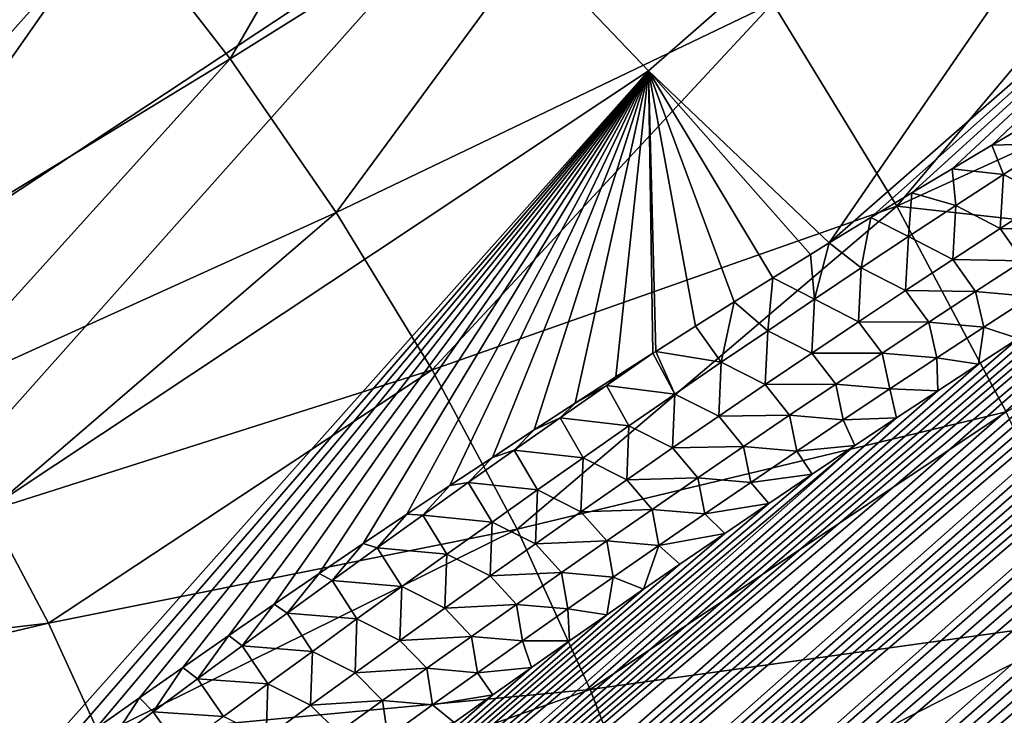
# Model space of a CAD drawing. Header units: metres. Extents: x -82 to 82, y -313 to 40.
# Tile 42 of 256: x -60.5 to -54.06, y -43.77 to -39.22. Entities that reach past the tile are written whole.
import ezdxf

# ---------------------------------------------------------------- set-up
doc = ezdxf.new("R2010")
doc.units = ezdxf.units.M
doc.layers.add('solid_505278_SW0001_CCC', color=7, linetype='CONTINUOUS')

msp = doc.modelspace()

# ---------------------------------------------------------------- linework, layer by layer
at = {"layer": 'solid_505278_SW0001_CCC'}
for points in [[(-77.439445, -39.791389, 52.867157), (-77.71241, -39.170246, 53.029034), (-55.322144, -21.739372, 34.247303)], [(-77.439445, -39.791389, 52.867157), (-55.322144, -21.739372, 34.247303), (-55.145153, -21.841051, 34.113625)], [(-77.439445, -39.791389, 52.867157), (-55.145153, -21.841051, 34.113625), (-54.989216, -21.94808, 33.99419)], [(-77.439445, -39.791389, 52.867157), (-54.989216, -21.94808, 33.99419), (-54.851585, -22.059443, 33.8871)], [(-77.439445, -39.791389, 52.867157), (-54.851585, -22.059443, 33.8871), (-54.729977, -22.175043, 33.790794)], [(-77.167847, -40.399803, 52.671398), (-77.439445, -39.791389, 52.867157), (-54.729977, -22.175043, 33.790794)], [(-77.167847, -40.399803, 52.671398), (-54.729977, -22.175043, 33.790794), (-54.622643, -22.294788, 33.704067)], [(-77.167847, -40.399803, 52.671398), (-54.622643, -22.294788, 33.704067), (-54.527855, -22.41856, 33.625679)], [(-77.167847, -40.399803, 52.671398), (-54.527855, -22.41856, 33.625679), (-54.444168, -22.547178, 33.554565)], [(-77.167847, -40.399803, 52.671398), (-54.444168, -22.547178, 33.554565), (-54.370712, -22.681232, 33.490067)], [(-76.897804, -40.995247, 52.442055), (-77.167847, -40.399803, 52.671398), (-54.370712, -22.681232, 33.490067)], [(-76.897804, -40.995247, 52.442055), (-54.370712, -22.681232, 33.490067), (-54.306667, -22.821367, 33.431522)], [(-76.897804, -40.995247, 52.442055), (-54.306667, -22.821367, 33.431522), (-54.251568, -22.968605, 33.378506)], [(-76.897804, -40.995247, 52.442055), (-54.251568, -22.968605, 33.378506), (-54.205372, -23.124193, 33.330891)], [(-76.897804, -40.995247, 52.442055), (-54.205372, -23.124193, 33.330891), (-54.168118, -23.289362, 33.288574)], [(-76.629456, -41.577518, 52.179295), (-76.897804, -40.995247, 52.442055), (-54.168118, -23.289362, 33.288574)], [(-76.629456, -41.577518, 52.179295), (-54.168118, -23.289362, 33.288574), (-54.139977, -23.466059, 33.251457)], [(-76.629456, -41.577518, 52.179295), (-54.139977, -23.466059, 33.251457), (-54.121895, -23.65613, 33.22007)], [(-76.629456, -41.577518, 52.179295), (-54.121895, -23.65613, 33.22007), (-54.114826, -23.86142, 33.194885)], [(-76.629456, -41.577518, 52.179295), (-54.114826, -23.86142, 33.194885), (-54.119987, -24.084341, 33.176491)], [(-76.362885, -42.146324, 51.883156), (-76.629456, -41.577518, 52.179295), (-54.119987, -24.084341, 33.176491)], [(-76.362885, -42.146324, 51.883156), (-54.119987, -24.084341, 33.176491), (-54.13945, -24.327379, 33.166164)], [(-76.362885, -42.146324, 51.883156), (-54.13945, -24.327379, 33.166164), (-54.175045, -24.591925, 33.165051)], [(-76.362885, -42.146324, 51.883156), (-54.175045, -24.591925, 33.165051), (-54.228626, -24.879269, 33.17429)], [(-76.098213, -42.701244, 51.553612), (-76.362885, -42.146324, 51.883156), (-54.228626, -24.879269, 33.17429)], [(-76.098213, -42.701244, 51.553612), (-54.228626, -24.879269, 33.17429), (-54.30257, -25.190666, 33.19553)], [(-76.098213, -42.701244, 51.553612), (-54.30257, -25.190666, 33.19553), (-54.39896, -25.527014, 33.230198)], [(-76.098213, -42.701244, 51.553612), (-54.39896, -25.527014, 33.230198), (-54.45599, -25.704704, 33.252811)], [(-76.098213, -42.701244, 51.553612), (-54.45599, -25.704704, 33.252811), (-54.519596, -25.889095, 33.279484)], [(-75.835564, -43.241802, 51.190575), (-76.098213, -42.701244, 51.553612), (-54.519596, -25.889095, 33.279484)], [(-75.835564, -43.241802, 51.190575), (-54.519596, -25.889095, 33.279484), (-54.589687, -26.08009, 33.310093)], [(-75.835564, -43.241802, 51.190575), (-54.589687, -26.08009, 33.310093), (-54.666512, -26.277834, 33.344799)], [(-75.835564, -43.241802, 51.190575), (-54.666512, -26.277834, 33.344799), (-54.750797, -26.482777, 33.384193)], [(-75.835564, -43.241802, 51.190575), (-54.750797, -26.482777, 33.384193), (-54.842316, -26.694723, 33.428032)], [(-75.835564, -43.241802, 51.190575), (-54.842316, -26.694723, 33.428032), (-54.941505, -26.913961, 33.476646)], [(-75.835564, -43.241802, 51.190575), (-54.941505, -26.913961, 33.476646), (-55.04903, -27.140926, 33.530563)], [(-75.575035, -43.767467, 50.79385), (-75.835564, -43.241802, 51.190575), (-55.04903, -27.140926, 33.530563)], [(-75.575035, -43.767467, 50.79385), (-55.04903, -27.140926, 33.530563), (-55.164566, -27.375359, 33.589451)], [(-75.575035, -43.767467, 50.79385), (-55.164566, -27.375359, 33.589451), (-55.288788, -27.617701, 33.653858)], [(-75.575035, -43.767467, 50.79385), (-55.288788, -27.617701, 33.653858), (-55.422279, -27.868322, 33.724243)], [(-75.575035, -43.767467, 50.79385), (-55.422279, -27.868322, 33.724243), (-55.564709, -28.126961, 33.80027)], [(-75.575035, -43.767467, 50.79385), (-55.564709, -28.126961, 33.80027), (-55.716972, -28.39422, 33.882679)], [(-75.316635, -44.27763, 50.363094), (-75.575035, -43.767467, 50.79385), (-55.716972, -28.39422, 33.882679)], [(-75.316635, -44.27763, 50.363094), (-55.716972, -28.39422, 33.882679), (-55.879475, -28.670351, 33.971779)], [(-75.316635, -44.27763, 50.363094), (-55.879475, -28.670351, 33.971779), (-56.05201, -28.95517, 34.067341)], [(-75.316635, -44.27763, 50.363094), (-56.05201, -28.95517, 34.067341), (-56.235676, -29.249428, 34.170288)], [(-75.316635, -44.27763, 50.363094), (-56.235676, -29.249428, 34.170288), (-56.430595, -29.553185, 34.280689)], [(-75.316635, -44.27763, 50.363094), (-56.430595, -29.553185, 34.280689), (-56.636837, -29.866442, 34.398556)], [(-75.060455, -44.771553, 49.897942), (-75.316635, -44.27763, 50.363094), (-56.636837, -29.866442, 34.398556)], [(-75.060455, -44.771553, 49.897942), (-56.636837, -29.866442, 34.398556), (-56.781269, -30.080988, 34.481838)], [(-75.060455, -44.771553, 49.897942), (-56.781269, -30.080988, 34.481838), (-56.931419, -30.300213, 34.569019)], [(-75.060455, -44.771553, 49.897942), (-56.931419, -30.300213, 34.569019), (-57.086891, -30.523834, 34.659737)], [(-75.060455, -44.771553, 49.897942), (-57.086891, -30.523834, 34.659737), (-57.248081, -30.752104, 34.754333)], [(-75.060455, -44.771553, 49.897942), (-57.248081, -30.752104, 34.754333), (-57.415428, -30.985308, 34.853195)], [(-75.060455, -44.771553, 49.897942), (-57.415428, -30.985308, 34.853195), (-57.589245, -31.223644, 34.956593)], [(-75.060455, -44.771553, 49.897942), (-57.589245, -31.223644, 34.956593), (-57.769005, -31.466763, 35.064041)], [(-74.806564, -45.248417, 49.397999), (-75.060455, -44.771553, 49.897942), (-57.769005, -31.466763, 35.064041)], [(-74.806564, -45.248417, 49.397999), (-57.769005, -31.466763, 35.064041), (-57.955021, -31.714853, 35.175819)], [(-74.806564, -45.248417, 49.397999), (-57.955021, -31.714853, 35.175819), (-58.147804, -31.968229, 35.292385)], [(-74.806564, -45.248417, 49.397999), (-58.147804, -31.968229, 35.292385), (-58.347828, -32.227192, 35.414173)], [(-74.806564, -45.248417, 49.397999), (-58.347828, -32.227192, 35.414173), (-58.5546, -32.491425, 35.54071)], [(-74.806564, -45.248417, 49.397999), (-58.5546, -32.491425, 35.54071), (-58.768219, -32.760983, 35.672092)], [(-74.806564, -45.248417, 49.397999), (-58.768219, -32.760983, 35.672092), (-58.989277, -33.036213, 35.808868)], [(-74.555054, -45.707294, 48.862816), (-74.806564, -45.248417, 49.397999), (-58.989277, -33.036213, 35.808868)], [(-74.555054, -45.707294, 48.862816), (-58.989277, -33.036213, 35.808868), (-59.218365, -33.317467, 35.951595)], [(-74.555054, -45.707294, 48.862816), (-59.218365, -33.317467, 35.951595), (-59.455246, -33.604614, 36.10004)], [(-74.555054, -45.707294, 48.862816), (-59.455246, -33.604614, 36.10004), (-59.637794, -33.823696, 36.214905)], [(-74.555054, -45.707294, 48.862816), (-59.637794, -33.823696, 36.214905), (-59.824852, -34.046154, 36.333115)], [(-74.555054, -45.707294, 48.862816), (-59.824852, -34.046154, 36.333115), (-60.016712, -34.272148, 36.454945)], [(-74.555054, -45.707294, 48.862816), (-60.016712, -34.272148, 36.454945), (-60.213657, -34.501846, 36.580677)], [(-74.555054, -45.707294, 48.862816), (-60.213657, -34.501846, 36.580677), (-60.415752, -34.735283, 36.710373)], [(-74.555054, -45.707294, 48.862816), (-60.415752, -34.735283, 36.710373), (-60.62244, -34.972153, 36.843483)], [(-56.383636, -39.556984, 36.196026), (-57.520622, -38.367088, 36.044453), (-51.486843, -35.279209, 33.678894)], [(-55.201431, -40.683784, 36.444542), (-56.383636, -39.556984, 36.196026), (-51.486843, -35.279209, 33.678894)], [(-55.201431, -40.683784, 36.444542), (-51.486843, -35.279209, 33.678894), (-50.306561, -36.400345, 33.94096)], [(-54.929184, -40.517998, 36.326427), (-55.201431, -40.683784, 36.444542), (-50.306561, -36.400345, 33.94096)], [(-54.66116, -40.356403, 36.21204), (-54.929184, -40.517998, 36.326427), (-50.306561, -36.400345, 33.94096)], [(-54.397133, -40.198685, 36.101154), (-54.66116, -40.356403, 36.21204), (-50.306561, -36.400345, 33.94096)], [(-54.137001, -40.044712, 35.993645), (-54.397133, -40.198685, 36.101154), (-50.306561, -36.400345, 33.94096)], [(-53.853172, -39.878872, 35.878555), (-54.137001, -40.044712, 35.993645), (-50.306561, -36.400345, 33.94096)], [(-64.807808, -55.035767, 52.582668), (-43.296841, -36.465843, 34.15601), (-43.031372, -36.453121, 34.17844)], [(-64.308731, -55.315262, 52.981728), (-64.807808, -55.035767, 52.582668), (-43.031372, -36.453121, 34.17844)], [(-64.807808, -55.035767, 52.582668), (-43.587601, -36.493542, 34.14323), (-43.296841, -36.465843, 34.15601)], [(-64.308731, -55.315262, 52.981728), (-43.031372, -36.453121, 34.17844), (-42.789719, -36.453739, 34.209347)], [(-64.308731, -55.315262, 52.981728), (-42.789719, -36.453739, 34.209347), (-42.570267, -36.466103, 34.247585)], [(-64.308731, -55.315262, 52.981728), (-42.570267, -36.466103, 34.247585), (-42.369801, -36.488514, 34.292015)], [(-64.807808, -55.035767, 52.582668), (-43.905048, -36.538414, 34.14196), (-43.587601, -36.493542, 34.14323)], [(-64.308731, -55.315262, 52.981728), (-42.369801, -36.488514, 34.292015), (-42.185905, -36.519955, 34.342083)], [(-63.79332, -55.600819, 53.349037), (-64.308731, -55.315262, 52.981728), (-42.185905, -36.519955, 34.342083)], [(-63.79332, -55.600819, 53.349037), (-42.185905, -36.519955, 34.342083), (-42.01667, -36.559669, 34.3974)], [(-65.29007, -54.762497, 52.151825), (-44.250317, -36.602203, 34.153587), (-43.905048, -36.538414, 34.14196)], [(-64.807808, -55.035767, 52.582668), (-65.29007, -54.762497, 52.151825), (-43.905048, -36.538414, 34.14196)], [(-63.79332, -55.600819, 53.349037), (-42.01667, -36.559669, 34.3974), (-41.860161, -36.606987, 34.457592)], [(-57.438313, -36.561493, 82.667542), (-59.875278, -38.507252, 80.255898), (-59.12151, -39.48003, 80.187531)], [(-56.465466, -37.817009, 82.579308), (-57.438313, -36.561493, 82.667542), (-59.12151, -39.48003, 80.187531)], [(-65.29007, -54.762497, 52.151825), (-44.43359, -36.641556, 34.164482), (-44.250317, -36.602203, 34.153587)], [(-65.29007, -54.762497, 52.151825), (-44.624462, -36.68652, 34.179356), (-44.43359, -36.641556, 34.164482)], [(-63.79332, -55.600819, 53.349037), (-41.860161, -36.606987, 34.457592), (-41.714306, -36.661915, 34.522957)], [(-63.79332, -55.600819, 53.349037), (-41.714306, -36.661915, 34.522957), (-41.57793, -36.724491, 34.59367)], [(-65.29007, -54.762497, 52.151825), (-44.82283, -36.73703, 34.198101), (-44.624462, -36.68652, 34.179356)], [(-63.261978, -55.892277, 53.684582), (-63.79332, -55.600819, 53.349037), (-41.57793, -36.724491, 34.59367)], [(-63.261978, -55.892277, 53.684582), (-41.57793, -36.724491, 34.59367), (-41.449883, -36.794796, 34.669914)], [(-65.754974, -54.495613, 51.68906), (-45.028862, -36.793293, 34.220871), (-44.82283, -36.73703, 34.198101)], [(-65.29007, -54.762497, 52.151825), (-65.754974, -54.495613, 51.68906), (-44.82283, -36.73703, 34.198101)], [(-65.754974, -54.495613, 51.68906), (-45.243103, -36.855919, 34.248249), (-45.028862, -36.793293, 34.220871)], [(-63.261978, -55.892277, 53.684582), (-41.449883, -36.794796, 34.669914), (-41.329266, -36.873466, 34.752373)], [(-65.754974, -54.495613, 51.68906), (-45.465324, -36.924725, 34.279991), (-45.243103, -36.855919, 34.248249)], [(-63.261978, -55.892277, 53.684582), (-41.329266, -36.873466, 34.752373), (-41.215435, -36.961323, 34.841843)], [(-65.754974, -54.495613, 51.68906), (-45.695877, -37.000092, 34.316441), (-45.465324, -36.924725, 34.279991)], [(-63.261978, -55.892277, 53.684582), (-41.215435, -36.961323, 34.841843), (-41.107883, -37.059208, 34.939083)], [(-65.754974, -54.495613, 51.68906), (-45.935295, -37.0826, 34.358143), (-45.695877, -37.000092, 34.316441)], [(-65.754974, -54.495613, 51.68906), (-46.183258, -37.171974, 34.404766), (-45.935295, -37.0826, 34.358143)], [(-62.714981, -56.189522, 53.988297), (-63.261978, -55.892277, 53.684582), (-41.107883, -37.059208, 34.939083)], [(-62.714981, -56.189522, 53.988297), (-41.107883, -37.059208, 34.939083), (-41.006271, -37.168411, 35.045227)], [(-66.201904, -54.235226, 51.19408), (-46.440327, -37.26881, 34.456871), (-46.183258, -37.171974, 34.404766)], [(-65.754974, -54.495613, 51.68906), (-66.201904, -54.235226, 51.19408), (-46.183258, -37.171974, 34.404766)], [(-63.929173, -40.629482, 38.869392), (-63.680363, -40.371235, 38.697899), (-58.609718, -37.124989, 35.993195)], [(-62.874783, -41.905304, 38.883812), (-63.929173, -40.629482, 38.869392), (-58.609718, -37.124989, 35.993195)], [(-63.680363, -40.371235, 38.697899), (-63.435738, -40.115669, 38.530251), (-58.609718, -37.124989, 35.993195)], [(-63.435738, -40.115669, 38.530251), (-63.195644, -39.862976, 38.366581), (-58.609718, -37.124989, 35.993195)], [(-63.195644, -39.862976, 38.366581), (-62.960773, -39.613552, 38.207199), (-58.609718, -37.124989, 35.993195)], [(-62.960773, -39.613552, 38.207199), (-62.711693, -39.346645, 38.038982), (-58.609718, -37.124989, 35.993195)], [(-62.874783, -41.905304, 38.883812), (-58.609718, -37.124989, 35.993195), (-57.520622, -38.367088, 36.044453)], [(-62.714981, -56.189522, 53.988297), (-41.006271, -37.168411, 35.045227), (-40.910938, -37.290623, 35.161736)], [(-62.711693, -39.346645, 38.038982), (-62.468117, -39.083275, 37.875328), (-58.609718, -37.124989, 35.993195)], [(-66.201904, -54.235226, 51.19408), (-46.706959, -37.373611, 34.514931), (-46.440327, -37.26881, 34.456871)], [(-62.714981, -56.189522, 53.988297), (-40.910938, -37.290623, 35.161736), (-40.82222, -37.427475, 35.289951)], [(-66.201904, -54.235226, 51.19408), (-46.982834, -37.486103, 34.578617), (-46.706959, -37.373611, 34.514931)], [(-62.714981, -56.189522, 53.988297), (-40.82222, -37.427475, 35.289951), (-40.740494, -37.581081, 35.431591)], [(-66.201904, -54.235226, 51.19408), (-47.2687, -37.607056, 34.648666), (-46.982834, -37.486103, 34.578617)], [(-66.201904, -54.235226, 51.19408), (-47.564869, -37.736816, 34.725399), (-47.2687, -37.607056, 34.648666)], [(-62.152481, -56.492443, 54.260002), (-62.714981, -56.189522, 53.988297), (-40.740494, -37.581081, 35.431591)], [(-59.875278, -38.507252, 80.255898), (-60.682091, -37.575897, 80.228203), (-62.160271, -40.323372, 77.606117)], [(-62.152481, -56.492443, 54.260002), (-40.740494, -37.581081, 35.431591), (-40.66729, -37.753746, 35.588531)], [(-66.630074, -53.981506, 50.666622), (-47.871117, -37.87521, 34.808586), (-47.564869, -37.736816, 34.725399)], [(-66.201904, -54.235226, 51.19408), (-66.630074, -53.981506, 50.666622), (-47.564869, -37.736816, 34.725399)], [(-62.152481, -56.492443, 54.260002), (-40.66729, -37.753746, 35.588531), (-40.60413, -37.94717, 35.762032)], [(-56.465466, -37.817009, 82.579308), (-59.12151, -39.48003, 80.187531), (-58.42762, -40.48542, 80.02372)], [(-55.569889, -39.114616, 82.367889), (-56.465466, -37.817009, 82.579308), (-58.42762, -40.48542, 80.02372)], [(-66.630074, -53.981506, 50.666622), (-48.18837, -38.023193, 34.89917), (-47.871117, -37.87521, 34.808586)], [(-62.152481, -56.492443, 54.260002), (-40.60413, -37.94717, 35.762032), (-40.552586, -38.162994, 35.953278)], [(-66.630074, -53.981506, 50.666622), (-48.516693, -38.18087, 34.997215), (-48.18837, -38.023193, 34.89917)], [(-52.781914, -38.094524, 84.150497), (-55.569889, -39.114616, 82.367889), (-54.759701, -40.44257, 82.035202)], [(-52.528248, -39.426628, 83.583969), (-52.781914, -38.094524, 84.150497), (-54.759701, -40.44257, 82.035202)], [(-66.630074, -53.981506, 50.666622), (-48.856106, -38.348305, 35.102749), (-48.516693, -38.18087, 34.997215)], [(-61.574669, -56.800861, 54.499371), (-62.152481, -56.492443, 54.260002), (-40.552586, -38.162994, 35.953278)], [(-61.574669, -56.800861, 54.499371), (-40.552586, -38.162994, 35.953278), (-40.514877, -38.402962, 36.163589)], [(-66.630074, -53.981506, 50.666622), (-49.089073, -38.465908, 35.177826), (-48.856106, -38.348305, 35.102749)], [(-61.757515, -43.125916, 38.985615), (-62.874783, -41.905304, 38.883812), (-57.520622, -38.367088, 36.044453)], [(-61.757515, -43.125916, 38.985615), (-57.520622, -38.367088, 36.044453), (-56.383636, -39.556984, 36.196026)], [(-67.038628, -53.734653, 50.106392), (-49.32753, -38.588444, 35.256832), (-49.089073, -38.465908, 35.177826)], [(-66.630074, -53.981506, 50.666622), (-67.038628, -53.734653, 50.106392), (-49.089073, -38.465908, 35.177826)], [(-61.574669, -56.800861, 54.499371), (-40.514877, -38.402962, 36.163589), (-40.493118, -38.668442, 36.393944)], [(-59.875278, -38.507252, 80.255898), (-62.160271, -40.323372, 77.606117), (-61.630272, -41.007366, 77.558044)], [(-59.12151, -39.48003, 80.187531), (-59.875278, -38.507252, 80.255898), (-61.630272, -41.007366, 77.558044)], [(-67.038628, -53.734653, 50.106392), (-49.571129, -38.715572, 35.33939), (-49.32753, -38.588444, 35.256832)], [(-67.038628, -53.734653, 50.106392), (-49.820187, -38.847633, 35.425846), (-49.571129, -38.715572, 35.33939)], [(-61.574669, -56.800861, 54.499371), (-40.493118, -38.668442, 36.393944), (-40.488613, -38.811028, 36.516792)], [(-67.038628, -53.734653, 50.106392), (-50.075066, -38.985008, 35.516605), (-49.820187, -38.847633, 35.425846)], [(-61.574669, -56.800861, 54.499371), (-40.488613, -38.811028, 36.516792), (-40.489052, -38.960636, 36.645164)], [(-60.981705, -57.114601, 54.705978), (-61.574669, -56.800861, 54.499371), (-40.489052, -38.960636, 36.645164)], [(-60.981705, -57.114601, 54.705978), (-40.489052, -38.960636, 36.645164), (-40.49432, -39.117199, 36.778934)], [(-67.038628, -53.734653, 50.106392), (-50.336018, -39.127964, 35.611938), (-50.075066, -38.985008, 35.516605)], [(-67.038628, -53.734653, 50.106392), (-50.602596, -39.276051, 35.711357), (-50.336018, -39.127964, 35.611938)], [(-60.981705, -57.114601, 54.705978), (-40.49432, -39.117199, 36.778934), (-40.504646, -39.280903, 36.918243)], [(-55.569889, -39.114616, 82.367889), (-58.42762, -40.48542, 80.02372), (-57.799881, -41.51432, 79.765953)], [(-54.759701, -40.44257, 82.035202), (-55.569889, -39.114616, 82.367889), (-57.799881, -41.51432, 79.765953)], [(-67.038628, -53.734653, 50.106392), (-50.875046, -39.429543, 35.815136), (-50.602596, -39.276051, 35.711357)], [(-60.981705, -57.114601, 54.705978), (-40.504646, -39.280903, 36.918243), (-40.520767, -39.452286, 37.063595)], [(-67.426613, -53.494873, 49.513042), (-51.15377, -39.588879, 35.923756), (-50.875046, -39.429543, 35.815136)], [(-67.038628, -53.734653, 50.106392), (-67.426613, -53.494873, 49.513042), (-50.875046, -39.429543, 35.815136)], [(-52.146591, -40.732376, 83.031982), (-52.528248, -39.426628, 83.583969), (-54.759701, -40.44257, 82.035202)], [(-59.12151, -39.48003, 80.187531), (-61.630272, -41.007366, 77.558044), (-61.142376, -41.714291, 77.442863)], [(-58.42762, -40.48542, 80.02372), (-59.12151, -39.48003, 80.187531), (-61.142376, -41.714291, 77.442863)], [(-60.981705, -57.114601, 54.705978), (-40.520767, -39.452286, 37.063595), (-40.542431, -39.631168, 37.214748)], [(-60.586857, -44.28083, 39.173889), (-61.757515, -43.125916, 38.985615), (-56.383636, -39.556984, 36.196026)], [(-60.292683, -44.070507, 39.005936), (-60.586857, -44.28083, 39.173889), (-56.383636, -39.556984, 36.196026)], [(-60.00193, -43.863819, 38.841949), (-60.292683, -44.070507, 39.005936), (-56.383636, -39.556984, 36.196026)], [(-59.714836, -43.661083, 38.682072), (-60.00193, -43.863819, 38.841949), (-56.383636, -39.556984, 36.196026)], [(-59.431862, -43.462902, 38.526615), (-59.714836, -43.661083, 38.682072), (-56.383636, -39.556984, 36.196026)], [(-59.13002, -43.253254, 38.363094), (-59.431862, -43.462902, 38.526615), (-56.383636, -39.556984, 36.196026)], [(-58.832584, -43.048382, 38.204247), (-59.13002, -43.253254, 38.363094), (-56.383636, -39.556984, 36.196026)], [(-58.539345, -42.847977, 38.049809), (-58.832584, -43.048382, 38.204247), (-56.383636, -39.556984, 36.196026)], [(-58.250072, -42.651733, 37.899529), (-58.539345, -42.847977, 38.049809), (-56.383636, -39.556984, 36.196026)], [(-57.964542, -42.459354, 37.753155), (-58.250072, -42.651733, 37.899529), (-56.383636, -39.556984, 36.196026)], [(-57.6828, -42.270878, 37.610657), (-57.964542, -42.459354, 37.753155), (-56.383636, -39.556984, 36.196026)], [(-57.405392, -42.087044, 37.472416), (-57.6828, -42.270878, 37.610657), (-56.383636, -39.556984, 36.196026)], [(-57.132168, -41.907654, 37.338253), (-57.405392, -42.087044, 37.472416), (-56.383636, -39.556984, 36.196026)], [(-56.862934, -41.732441, 37.207947), (-57.132168, -41.907654, 37.338253), (-56.383636, -39.556984, 36.196026)], [(-56.597496, -41.561153, 37.081287), (-56.862934, -41.732441, 37.207947), (-56.383636, -39.556984, 36.196026)], [(-56.355198, -41.405991, 36.967213), (-56.597496, -41.561153, 37.081287), (-56.383636, -39.556984, 36.196026)], [(-55.323452, -40.758656, 36.498123), (-56.383636, -39.556984, 36.196026), (-55.201431, -40.683784, 36.444542)], [(-56.335651, -41.39352, 36.958073), (-56.355198, -41.405991, 36.967213), (-56.383636, -39.556984, 36.196026)], [(-56.077198, -41.229282, 36.838093), (-56.335651, -41.39352, 36.958073), (-56.383636, -39.556984, 36.196026)], [(-55.822128, -41.068428, 36.721302), (-56.077198, -41.229282, 36.838093), (-56.383636, -39.556984, 36.196026)], [(-55.570915, -40.911602, 36.608021), (-55.822128, -41.068428, 36.721302), (-56.383636, -39.556984, 36.196026)], [(-55.323452, -40.758656, 36.498123), (-55.570915, -40.911602, 36.608021), (-56.383636, -39.556984, 36.196026)], [(-67.426613, -53.494873, 49.513042), (-51.43914, -39.754463, 36.037651), (-51.15377, -39.588879, 35.923756)], [(-60.981705, -57.114601, 54.705978), (-40.542431, -39.631168, 37.214748), (-40.570061, -39.817894, 37.372009)], [(-67.426613, -53.494873, 49.513042), (-51.73077, -39.925877, 36.156349), (-51.43914, -39.754463, 36.037651)], [(-60.981705, -57.114601, 54.705978), (-40.570061, -39.817894, 37.372009), (-40.604301, -40.01297, 37.535839)], [(-53.74667, -40.03384, 35.944374), (-54.137001, -40.044712, 35.993645), (-53.853172, -39.878872, 35.878555)], [(-67.426613, -53.494873, 49.513042), (-52.028721, -40.103207, 36.279945), (-51.73077, -39.925877, 36.156349)], [(-60.373707, -57.433456, 54.879295), (-60.981705, -57.114601, 54.705978), (-40.604301, -40.01297, 37.535839)], [(-60.373707, -57.433456, 54.879295), (-40.604301, -40.01297, 37.535839), (-40.64481, -40.216145, 37.705936)], [(-54.060307, -40.235508, 36.081203), (-54.397133, -40.198685, 36.101154), (-54.137001, -40.044712, 35.993645)], [(-53.74667, -40.03384, 35.944374), (-54.060307, -40.235508, 36.081203), (-54.137001, -40.044712, 35.993645)], [(-53.769295, -40.387318, 36.171997), (-54.060307, -40.235508, 36.081203), (-53.74667, -40.03384, 35.944374)], [(-67.426613, -53.494873, 49.513042), (-52.333443, -40.286964, 36.409), (-52.028721, -40.103207, 36.279945)], [(-54.372223, -40.438194, 36.219944), (-54.66116, -40.356403, 36.21204), (-54.397133, -40.198685, 36.101154)], [(-54.060307, -40.235508, 36.081203), (-54.372223, -40.438194, 36.219944), (-54.397133, -40.198685, 36.101154)], [(-60.373707, -57.433456, 54.879295), (-40.64481, -40.216145, 37.705936), (-40.692253, -40.427937, 37.882778)], [(-54.081764, -40.588863, 36.311588), (-54.372223, -40.438194, 36.219944), (-54.060307, -40.235508, 36.081203)], [(-53.769295, -40.387318, 36.171997), (-54.081764, -40.588863, 36.311588), (-54.060307, -40.235508, 36.081203)], [(-67.426613, -53.494873, 49.513042), (-52.645386, -40.477654, 36.544086), (-52.333443, -40.286964, 36.409)], [(-54.68248, -40.641842, 36.360538), (-54.929184, -40.517998, 36.326427), (-54.66116, -40.356403, 36.21204)], [(-54.372223, -40.438194, 36.219944), (-54.68248, -40.641842, 36.360538), (-54.66116, -40.356403, 36.21204)], [(-53.769295, -40.387318, 36.171997), (-53.625092, -40.602554, 36.367809), (-54.081764, -40.588863, 36.311588)], [(-60.373707, -57.433456, 54.879295), (-40.692253, -40.427937, 37.882778), (-40.747189, -40.648777, 38.066761)], [(-54.759701, -40.44257, 82.035202), (-57.799881, -41.51432, 79.765953), (-57.243988, -42.557415, 79.416565)], [(-54.042236, -41.788837, 81.584259), (-54.759701, -40.44257, 82.035202), (-57.243988, -42.557415, 79.416565)], [(-52.146591, -40.732376, 83.031982), (-54.759701, -40.44257, 82.035202), (-54.042236, -41.788837, 81.584259)], [(-54.392609, -40.791435, 36.453045), (-54.68248, -40.641842, 36.360538), (-54.372223, -40.438194, 36.219944)], [(-54.081764, -40.588863, 36.311588), (-54.392609, -40.791435, 36.453045), (-54.372223, -40.438194, 36.219944)], [(-67.792931, -53.262283, 48.886063), (-52.964378, -40.675079, 36.684971), (-52.645386, -40.477654, 36.544086)], [(-67.426613, -53.494873, 49.513042), (-67.792931, -53.262283, 48.886063), (-52.645386, -40.477654, 36.544086)], [(-58.42762, -40.48542, 80.02372), (-61.142376, -41.714291, 77.442863), (-60.700993, -42.437744, 77.26162)], [(-57.799881, -41.51432, 79.765953), (-58.42762, -40.48542, 80.02372), (-60.700993, -42.437744, 77.26162)], [(-54.991127, -40.84639, 36.502934), (-55.201431, -40.683784, 36.444542), (-54.929184, -40.517998, 36.326427)], [(-54.68248, -40.641842, 36.360538), (-54.991127, -40.84639, 36.502934), (-54.929184, -40.517998, 36.326427)], [(-54.081764, -40.588863, 36.311588), (-53.934834, -40.801537, 36.507797), (-54.392609, -40.791435, 36.453045)], [(-54.081764, -40.588863, 36.311588), (-53.625092, -40.602554, 36.367809), (-53.934834, -40.801537, 36.507797)], [(-60.373707, -57.433456, 54.879295), (-40.747189, -40.648777, 38.066761), (-40.80928, -40.878418, 38.25758)], [(-54.70187, -40.99498, 36.596317), (-54.991127, -40.84639, 36.502934), (-54.68248, -40.641842, 36.360538)], [(-54.392609, -40.791435, 36.453045), (-54.70187, -40.99498, 36.596317), (-54.68248, -40.641842, 36.360538)], [(-67.792931, -53.262283, 48.886063), (-53.208069, -40.82737, 36.794209), (-52.964378, -40.675079, 36.684971)], [(-55.298206, -41.0518, 36.647095), (-55.323452, -40.758656, 36.498123), (-55.201431, -40.683784, 36.444542)], [(-54.991127, -40.84639, 36.502934), (-55.298206, -41.0518, 36.647095), (-55.201431, -40.683784, 36.444542)], [(-55.298206, -41.0518, 36.647095), (-55.570915, -40.911602, 36.608021), (-55.323452, -40.758656, 36.498123)], [(-67.792931, -53.262283, 48.886063), (-53.455807, -40.983555, 36.906837), (-53.208069, -40.82737, 36.794209)], [(-55.009594, -41.199448, 36.741367), (-55.298206, -41.0518, 36.647095), (-54.991127, -40.84639, 36.502934)], [(-54.70187, -40.99498, 36.596317), (-55.009594, -41.199448, 36.741367), (-54.991127, -40.84639, 36.502934)], [(-54.392609, -40.791435, 36.453045), (-54.243031, -41.001583, 36.649616), (-54.70187, -40.99498, 36.596317)], [(-54.392609, -40.791435, 36.453045), (-53.934834, -40.801537, 36.507797), (-54.243031, -41.001583, 36.649616)], [(-53.880344, -41.034462, 36.78051), (-54.243031, -41.001583, 36.649616), (-53.934834, -40.801537, 36.507797)], [(-60.373707, -57.433456, 54.879295), (-40.80928, -40.878418, 38.25758), (-40.87941, -41.117546, 38.455887)], [(-55.603764, -41.258022, 36.792984), (-55.822128, -41.068428, 36.721302), (-55.570915, -40.911602, 36.608021)], [(-55.298206, -41.0518, 36.647095), (-55.603764, -41.258022, 36.792984), (-55.570915, -40.911602, 36.608021)], [(-67.792931, -53.262283, 48.886063), (-53.707802, -41.143887, 37.02314), (-53.455807, -40.983555, 36.906837)], [(-54.70187, -40.99498, 36.596317), (-54.549725, -41.202629, 36.793217), (-55.009594, -41.199448, 36.741367)], [(-54.70187, -40.99498, 36.596317), (-54.243031, -41.001583, 36.649616), (-54.549725, -41.202629, 36.793217)], [(-54.189674, -41.234768, 36.924908), (-54.549725, -41.202629, 36.793217), (-54.243031, -41.001583, 36.649616)], [(-53.880344, -41.034462, 36.78051), (-54.189674, -41.234768, 36.924908), (-54.243031, -41.001583, 36.649616)], [(-53.880344, -41.034462, 36.78051), (-53.964272, -41.308609, 37.14341), (-54.189674, -41.234768, 36.924908)], [(-55.907833, -41.465019, 36.940567), (-56.077198, -41.229282, 36.838093), (-55.822128, -41.068428, 36.721302)], [(-55.603764, -41.258022, 36.792984), (-55.907833, -41.465019, 36.940567), (-55.822128, -41.068428, 36.721302)], [(-55.315819, -41.404789, 36.888153), (-55.603764, -41.258022, 36.792984), (-55.298206, -41.0518, 36.647095)], [(-55.009594, -41.199448, 36.741367), (-55.315819, -41.404789, 36.888153), (-55.298206, -41.0518, 36.647095)], [(-67.792931, -53.262283, 48.886063), (-53.964272, -41.308609, 37.14341), (-53.707802, -41.143887, 37.02314)], [(-59.750664, -57.75721, 55.018669), (-60.373707, -57.433456, 54.879295), (-40.87941, -41.117546, 38.455887)], [(-59.750664, -57.75721, 55.018669), (-40.87941, -41.117546, 38.455887), (-40.957981, -41.36647, 38.661961)], [(-55.907833, -41.465019, 36.940567), (-56.335651, -41.39352, 36.958073), (-56.077198, -41.229282, 36.838093)], [(-55.009594, -41.199448, 36.741367), (-54.854954, -41.404633, 36.93856), (-55.315819, -41.404789, 36.888153)], [(-55.009594, -41.199448, 36.741367), (-54.549725, -41.202629, 36.793217), (-54.854954, -41.404633, 36.93856)], [(-54.497547, -41.436131, 37.071091), (-54.854954, -41.404633, 36.93856), (-54.549725, -41.202629, 36.793217)], [(-54.189674, -41.234768, 36.924908), (-54.497547, -41.436131, 37.071091), (-54.549725, -41.202629, 36.793217)], [(-54.189674, -41.234768, 36.924908), (-54.225262, -41.477776, 37.267704), (-54.497547, -41.436131, 37.071091)], [(-54.189674, -41.234768, 36.924908), (-53.964272, -41.308609, 37.14341), (-54.225262, -41.477776, 37.267704)], [(-55.620583, -41.610958, 37.036636), (-55.907833, -41.465019, 36.940567), (-55.603764, -41.258022, 36.792984)], [(-55.315819, -41.404789, 36.888153), (-55.620583, -41.610958, 37.036636), (-55.603764, -41.258022, 36.792984)], [(-67.792931, -53.262283, 48.886063), (-54.225262, -41.477776, 37.267704), (-53.964272, -41.308609, 37.14341)], [(-59.750664, -57.75721, 55.018669), (-40.957981, -41.36647, 38.661961), (-41.044754, -41.625019, 38.875576)], [(-56.659451, -41.616531, 37.117744), (-56.597496, -41.561153, 37.081287), (-56.355198, -41.405991, 36.967213)], [(-56.210464, -41.672737, 37.089798), (-56.659451, -41.616531, 37.117744), (-56.355198, -41.405991, 36.967213)], [(-56.210464, -41.672737, 37.089798), (-56.355198, -41.405991, 36.967213), (-56.335651, -41.39352, 36.958073)], [(-55.907833, -41.465019, 36.940567), (-56.210464, -41.672737, 37.089798), (-56.335651, -41.39352, 36.958073)], [(-55.315819, -41.404789, 36.888153), (-55.158749, -41.60754, 37.085606), (-55.620583, -41.610958, 37.036636)], [(-55.315819, -41.404789, 36.888153), (-54.854954, -41.404633, 36.93856), (-55.158749, -41.60754, 37.085606)], [(-54.803993, -41.638493, 37.219017), (-55.158749, -41.60754, 37.085606), (-54.854954, -41.404633, 36.93856)], [(-54.497547, -41.436131, 37.071091), (-54.803993, -41.638493, 37.219017), (-54.854954, -41.404633, 36.93856)], [(-67.792931, -53.262283, 48.886063), (-54.490368, -41.650906, 37.395462), (-54.225262, -41.477776, 37.267704)], [(-55.923927, -41.817905, 37.186783), (-56.210464, -41.672737, 37.089798), (-55.907833, -41.465019, 36.940567)], [(-55.620583, -41.610958, 37.036636), (-55.923927, -41.817905, 37.186783), (-55.907833, -41.465019, 36.940567)], [(-54.497547, -41.436131, 37.071091), (-54.490368, -41.650906, 37.395462), (-54.803993, -41.638493, 37.219017)], [(-54.497547, -41.436131, 37.071091), (-54.225262, -41.477776, 37.267704), (-54.490368, -41.650906, 37.395462)], [(-57.799881, -41.51432, 79.765953), (-60.700993, -42.437744, 77.26162), (-60.310123, -43.171173, 77.015953)], [(-57.243988, -42.557415, 79.416565), (-57.799881, -41.51432, 79.765953), (-60.310123, -43.171173, 77.015953)], [(-56.659451, -41.616531, 37.117744), (-56.961998, -41.827698, 37.269848), (-56.862934, -41.732441, 37.207947)], [(-56.511692, -41.881142, 37.240646), (-56.961998, -41.827698, 37.269848), (-56.659451, -41.616531, 37.117744)], [(-56.659451, -41.616531, 37.117744), (-56.862934, -41.732441, 37.207947), (-56.597496, -41.561153, 37.081287)], [(-56.210464, -41.672737, 37.089798), (-56.511692, -41.881142, 37.240646), (-56.659451, -41.616531, 37.117744)], [(-55.620583, -41.610958, 37.036636), (-55.461143, -41.81131, 37.234314), (-55.923927, -41.817905, 37.186783)], [(-55.620583, -41.610958, 37.036636), (-55.158749, -41.60754, 37.085606), (-55.461143, -41.81131, 37.234314)], [(-55.109043, -41.841805, 37.368649), (-55.461143, -41.81131, 37.234314), (-55.158749, -41.60754, 37.085606)], [(-54.803993, -41.638493, 37.219017), (-55.109043, -41.841805, 37.368649), (-55.158749, -41.60754, 37.085606)], [(-67.792931, -53.262283, 48.886063), (-54.759773, -41.828224, 37.526951), (-54.490368, -41.650906, 37.395462)], [(-59.750664, -57.75721, 55.018669), (-41.044754, -41.625019, 38.875576), (-41.140842, -41.894043, 39.097565)], [(-56.225883, -42.025593, 37.338551), (-56.511692, -41.881142, 37.240646), (-56.210464, -41.672737, 37.089798)], [(-55.923927, -41.817905, 37.186783), (-56.225883, -42.025593, 37.338551), (-56.210464, -41.672737, 37.089798)], [(-54.803993, -41.638493, 37.219017), (-54.759773, -41.828224, 37.526951), (-55.109043, -41.841805, 37.368649)], [(-54.803993, -41.638493, 37.219017), (-54.490368, -41.650906, 37.395462), (-54.759773, -41.828224, 37.526951)], [(-56.961998, -41.827698, 37.269848), (-57.132168, -41.907654, 37.338253), (-56.862934, -41.732441, 37.207947)], [(-54.042236, -41.788837, 81.584259), (-57.243988, -42.557415, 79.416565), (-56.764969, -43.605251, 78.978714)], [(-53.423988, -43.141228, 81.019142), (-54.042236, -41.788837, 81.584259), (-56.764969, -43.605251, 78.978714)], [(-55.923927, -41.817905, 37.186783), (-55.461143, -41.81131, 37.234314), (-55.762177, -42.015888, 37.384655)], [(-55.412731, -42.046017, 37.519947), (-55.762177, -42.015888, 37.384655), (-55.461143, -41.81131, 37.234314)], [(-55.109043, -41.841805, 37.368649), (-55.412731, -42.046017, 37.519947), (-55.461143, -41.81131, 37.234314)], [(-67.792931, -53.262283, 48.886063), (-55.033714, -42.010025, 37.662521), (-54.759773, -41.828224, 37.526951)], [(-56.961998, -41.827698, 37.269848), (-57.263145, -42.039463, 37.423557), (-57.132168, -41.907654, 37.338253)], [(-56.811546, -42.090195, 37.393085), (-57.263145, -42.039463, 37.423557), (-56.961998, -41.827698, 37.269848)], [(-56.511692, -41.881142, 37.240646), (-56.811546, -42.090195, 37.393085), (-56.961998, -41.827698, 37.269848)], [(-55.923927, -41.817905, 37.186783), (-55.762177, -42.015888, 37.384655), (-56.225883, -42.025593, 37.338551)], [(-55.109043, -41.841805, 37.368649), (-55.033714, -42.010025, 37.662521), (-55.412731, -42.046017, 37.519947)], [(-55.109043, -41.841805, 37.368649), (-54.759773, -41.828224, 37.526951), (-55.033714, -42.010025, 37.662521)], [(-59.750664, -57.75721, 55.018669), (-41.140842, -41.894043, 39.097565), (-41.246342, -42.173634, 39.327972)], [(-57.263145, -42.039463, 37.423557), (-57.405392, -42.087044, 37.472416), (-57.132168, -41.907654, 37.338253)], [(-56.526489, -42.233978, 37.491913), (-56.811546, -42.090195, 37.393085), (-56.511692, -41.881142, 37.240646)], [(-56.225883, -42.025593, 37.338551), (-56.526489, -42.233978, 37.491913), (-56.511692, -41.881142, 37.240646)], [(-68.136368, -53.037048, 48.22496), (-55.312439, -42.196602, 37.80254), (-55.033714, -42.010025, 37.662521)], [(-67.792931, -53.262283, 48.886063), (-68.136368, -53.037048, 48.22496), (-55.033714, -42.010025, 37.662521)], [(-57.263145, -42.039463, 37.423557), (-57.562931, -42.251797, 37.578838), (-57.405392, -42.087044, 37.472416)], [(-57.110058, -42.299866, 37.547085), (-57.562931, -42.251797, 37.578838), (-57.263145, -42.039463, 37.423557)], [(-56.811546, -42.090195, 37.393085), (-57.110058, -42.299866, 37.547085), (-57.263145, -42.039463, 37.423557)], [(-56.225883, -42.025593, 37.338551), (-56.061882, -42.22123, 37.536583), (-56.526489, -42.233978, 37.491913)], [(-56.225883, -42.025593, 37.338551), (-55.762177, -42.015888, 37.384655), (-56.061882, -42.22123, 37.536583)], [(-55.715084, -42.251076, 37.672871), (-56.061882, -42.22123, 37.536583), (-55.762177, -42.015888, 37.384655)], [(-55.412731, -42.046017, 37.519947), (-55.715084, -42.251076, 37.672871), (-55.762177, -42.015888, 37.384655)], [(-55.412731, -42.046017, 37.519947), (-55.312439, -42.196602, 37.80254), (-55.715084, -42.251076, 37.672871)], [(-55.412731, -42.046017, 37.519947), (-55.033714, -42.010025, 37.662521), (-55.312439, -42.196602, 37.80254)], [(-57.562931, -42.251797, 37.578838), (-57.6828, -42.270878, 37.610657), (-57.405392, -42.087044, 37.472416)], [(-56.825768, -42.443031, 37.646839), (-57.110058, -42.299866, 37.547085), (-56.811546, -42.090195, 37.393085)], [(-56.526489, -42.233978, 37.491913), (-56.825768, -42.443031, 37.646839), (-56.811546, -42.090195, 37.393085)], [(-68.136368, -53.037048, 48.22496), (-55.596191, -42.388241, 37.947357), (-55.312439, -42.196602, 37.80254)], [(-59.112652, -58.085567, 55.123318), (-59.750664, -57.75721, 55.018669), (-41.246342, -42.173634, 39.327972)], [(-59.112652, -58.085567, 55.123318), (-41.246342, -42.173634, 39.327972), (-41.361313, -42.463825, 39.566795)], [(-55.715084, -42.251076, 37.672871), (-55.312439, -42.196602, 37.80254), (-55.596191, -42.388241, 37.947357)], [(-57.562931, -42.251797, 37.578838), (-57.861378, -42.464668, 37.735672), (-57.6828, -42.270878, 37.610657)], [(-57.407257, -42.51012, 37.702621), (-57.861378, -42.464668, 37.735672), (-57.562931, -42.251797, 37.578838)], [(-57.110058, -42.299866, 37.547085), (-57.407257, -42.51012, 37.702621), (-57.562931, -42.251797, 37.578838)], [(-56.526489, -42.233978, 37.491913), (-56.360283, -42.427303, 37.690071), (-56.825768, -42.443031, 37.646839)], [(-56.526489, -42.233978, 37.491913), (-56.061882, -42.22123, 37.536583), (-56.360283, -42.427303, 37.690071)], [(-56.016132, -42.456944, 37.827385), (-56.360283, -42.427303, 37.690071), (-56.061882, -42.22123, 37.536583)], [(-55.715084, -42.251076, 37.672871), (-56.016132, -42.456944, 37.827385), (-56.061882, -42.22123, 37.536583)], [(-55.715084, -42.251076, 37.672871), (-55.596191, -42.388241, 37.947357), (-56.016132, -42.456944, 37.827385)], [(-57.861378, -42.464668, 37.735672), (-57.964542, -42.459354, 37.753155), (-57.6828, -42.270878, 37.610657)], [(-57.123745, -42.652714, 37.803307), (-57.407257, -42.51012, 37.702621), (-57.110058, -42.299866, 37.547085)], [(-56.825768, -42.443031, 37.646839), (-57.123745, -42.652714, 37.803307), (-57.110058, -42.299866, 37.547085)], [(-68.136368, -53.037048, 48.22496), (-55.884769, -42.584682, 38.096649), (-55.596191, -42.388241, 37.947357)], [(-56.016132, -42.456944, 37.827385), (-55.596191, -42.388241, 37.947357), (-55.884769, -42.584682, 38.096649)], [(-63.263489, -43.519333, 74.446854), (-60.310123, -43.171173, 77.015953), (-60.700993, -42.437744, 77.26162)], [(-58.15852, -42.678051, 37.894028), (-58.250072, -42.651733, 37.899529), (-57.964542, -42.459354, 37.753155)], [(-57.861378, -42.464668, 37.735672), (-58.15852, -42.678051, 37.894028), (-57.964542, -42.459354, 37.753155)], [(-56.825768, -42.443031, 37.646839), (-56.657406, -42.634068, 37.8451), (-57.123745, -42.652714, 37.803307)], [(-56.825768, -42.443031, 37.646839), (-56.360283, -42.427303, 37.690071), (-56.657406, -42.634068, 37.8451)], [(-56.315903, -42.663574, 37.983467), (-56.657406, -42.634068, 37.8451), (-56.360283, -42.427303, 37.690071)], [(-56.016132, -42.456944, 37.827385), (-56.315903, -42.663574, 37.983467), (-56.360283, -42.427303, 37.690071)], [(-56.016132, -42.456944, 37.827385), (-55.884769, -42.584682, 38.096649), (-56.315903, -42.663574, 37.983467)], [(-59.112652, -58.085567, 55.123318), (-41.361313, -42.463825, 39.566795), (-41.443882, -42.663666, 39.731171)], [(-57.703171, -42.720932, 37.859673), (-58.15852, -42.678051, 37.894028), (-57.861378, -42.464668, 37.735672)], [(-57.407257, -42.51012, 37.702621), (-57.703171, -42.720932, 37.859673), (-57.861378, -42.464668, 37.735672)], [(-57.420452, -42.862995, 37.961288), (-57.703171, -42.720932, 37.859673), (-57.407257, -42.51012, 37.702621)], [(-57.123745, -42.652714, 37.803307), (-57.420452, -42.862995, 37.961288), (-57.407257, -42.51012, 37.702621)], [(-68.136368, -53.037048, 48.22496), (-56.177914, -42.785614, 38.250046), (-55.884769, -42.584682, 38.096649)], [(-57.243988, -42.557415, 79.416565), (-60.310123, -43.171173, 77.015953), (-59.973309, -43.907944, 76.708084)], [(-56.764969, -43.605251, 78.978714), (-57.243988, -42.557415, 79.416565), (-59.973309, -43.907944, 76.708084)], [(-56.315903, -42.663574, 37.983467), (-55.884769, -42.584682, 38.096649), (-56.177914, -42.785614, 38.250046)], [(-58.454388, -42.891903, 38.053883), (-58.539345, -42.847977, 38.049809), (-58.250072, -42.651733, 37.899529)], [(-58.15852, -42.678051, 37.894028), (-58.454388, -42.891903, 38.053883), (-58.250072, -42.651733, 37.899529)], [(-57.123745, -42.652714, 37.803307), (-56.953274, -42.841492, 38.001637), (-57.420452, -42.862995, 37.961288)], [(-57.123745, -42.652714, 37.803307), (-56.657406, -42.634068, 37.8451), (-56.953274, -42.841492, 38.001637)], [(-56.614414, -42.870937, 38.14109), (-56.953274, -42.841492, 38.001637), (-56.657406, -42.634068, 37.8451)], [(-56.315903, -42.663574, 37.983467), (-56.614414, -42.870937, 38.14109), (-56.657406, -42.634068, 37.8451)], [(-59.112652, -58.085567, 55.123318), (-41.443882, -42.663666, 39.731171), (-41.531357, -42.868736, 39.899803)], [(-57.997822, -42.932262, 38.018208), (-58.454388, -42.891903, 38.053883), (-58.15852, -42.678051, 37.894028)], [(-57.703171, -42.720932, 37.859673), (-57.997822, -42.932262, 38.018208), (-58.15852, -42.678051, 37.894028)], [(-56.315903, -42.663574, 37.983467), (-56.415905, -42.949825, 38.376011), (-56.614414, -42.870937, 38.14109)], [(-56.315903, -42.663574, 37.983467), (-56.177914, -42.785614, 38.250046), (-56.415905, -42.949825, 38.376011)], [(-57.715912, -43.073841, 38.120762), (-57.997822, -42.932262, 38.018208), (-57.703171, -42.720932, 37.859673)], [(-57.420452, -42.862995, 37.961288), (-57.715912, -43.073841, 38.120762), (-57.703171, -42.720932, 37.859673)], [(-68.136368, -53.037048, 48.22496), (-56.415905, -42.949825, 38.376011), (-56.177914, -42.785614, 38.250046)], [(-57.420452, -42.862995, 37.961288), (-56.953274, -42.841492, 38.001637), (-57.247913, -43.049545, 38.15966)], [(-56.91169, -43.078995, 38.300224), (-57.247913, -43.049545, 38.15966), (-56.953274, -42.841492, 38.001637)], [(-56.614414, -42.870937, 38.14109), (-56.91169, -43.078995, 38.300224), (-56.953274, -42.841492, 38.001637)], [(-59.112652, -58.085567, 55.123318), (-41.531357, -42.868736, 39.899803), (-41.623322, -43.078743, 40.072361)], [(-58.749004, -43.106209, 38.215218), (-58.832584, -43.048382, 38.204247), (-58.539345, -42.847977, 38.049809)], [(-58.454388, -42.891903, 38.053883), (-58.749004, -43.106209, 38.215218), (-58.539345, -42.847977, 38.049809)], [(-58.291248, -43.144089, 38.178207), (-58.749004, -43.106209, 38.215218), (-58.454388, -42.891903, 38.053883)], [(-57.997822, -42.932262, 38.018208), (-58.291248, -43.144089, 38.178207), (-58.454388, -42.891903, 38.053883)], [(-57.420452, -42.862995, 37.961288), (-57.247913, -43.049545, 38.15966), (-57.715912, -43.073841, 38.120762)], [(-56.614414, -42.870937, 38.14109), (-56.657127, -43.117306, 38.505108), (-56.91169, -43.078995, 38.300224)], [(-56.614414, -42.870937, 38.14109), (-56.415905, -42.949825, 38.376011), (-56.657127, -43.117306, 38.505108)], [(-68.136368, -53.037048, 48.22496), (-56.657127, -43.117306, 38.505108), (-56.415905, -42.949825, 38.376011)], [(-58.010151, -43.285221, 38.281696), (-58.291248, -43.144089, 38.178207), (-57.997822, -42.932262, 38.018208)], [(-57.715912, -43.073841, 38.120762), (-58.010151, -43.285221, 38.281696), (-57.997822, -42.932262, 38.018208)], [(-59.042389, -43.320942, 38.378014), (-59.13002, -43.253254, 38.363094), (-58.832584, -43.048382, 38.204247)], [(-59.112652, -58.085567, 55.123318), (-41.623322, -43.078743, 40.072361), (-41.720184, -43.293964, 40.249138)], [(-58.749004, -43.106209, 38.215218), (-59.042389, -43.320942, 38.378014), (-58.832584, -43.048382, 38.204247)], [(-57.715912, -43.073841, 38.120762), (-57.541348, -43.258186, 38.319141), (-58.010151, -43.285221, 38.281696)], [(-57.715912, -43.073841, 38.120762), (-57.247913, -43.049545, 38.15966), (-57.541348, -43.258186, 38.319141)], [(-57.207752, -43.287708, 38.460842), (-57.541348, -43.258186, 38.319141), (-57.247913, -43.049545, 38.15966)], [(-56.91169, -43.078995, 38.300224), (-57.207752, -43.287708, 38.460842), (-57.247913, -43.049545, 38.15966)], [(-56.91169, -43.078995, 38.300224), (-56.901726, -43.288231, 38.637562), (-57.207752, -43.287708, 38.460842)], [(-56.91169, -43.078995, 38.300224), (-56.657127, -43.117306, 38.505108), (-56.901726, -43.288231, 38.637562)], [(-68.136368, -53.037048, 48.22496), (-56.901726, -43.288231, 38.637562), (-56.657127, -43.117306, 38.505108)], [(-58.583462, -43.356377, 38.339649), (-59.042389, -43.320942, 38.378014), (-58.749004, -43.106209, 38.215218)], [(-58.291248, -43.144089, 38.178207), (-58.583462, -43.356377, 38.339649), (-58.749004, -43.106209, 38.215218)], [(-58.303192, -43.497105, 38.444077), (-58.583462, -43.356377, 38.339649), (-58.291248, -43.144089, 38.178207)], [(-58.010151, -43.285221, 38.281696), (-58.303192, -43.497105, 38.444077), (-58.291248, -43.144089, 38.178207)], [(-53.423988, -43.141228, 81.019142), (-56.764969, -43.605251, 78.978714), (-56.367161, -44.648342, 78.456367)], [(-52.910561, -44.487495, 80.344978), (-53.423988, -43.141228, 81.019142), (-56.367161, -44.648342, 78.456367)], [(-63.263489, -43.519333, 74.446854), (-63.10976, -43.835972, 74.324356), (-60.310123, -43.171173, 77.015953)], [(-63.10976, -43.835972, 74.324356), (-59.973309, -43.907944, 76.708084), (-60.310123, -43.171173, 77.015953)], [(-68.136368, -53.037048, 48.22496), (-57.149837, -43.462776, 38.773598), (-56.901726, -43.288231, 38.637562)], [(-59.334568, -43.536079, 38.542252), (-59.431862, -43.462902, 38.526615), (-59.13002, -43.253254, 38.363094)], [(-59.042389, -43.320942, 38.378014), (-59.334568, -43.536079, 38.542252), (-59.13002, -43.253254, 38.363094)], [(-59.112652, -58.085567, 55.123318), (-41.720184, -43.293964, 40.249138), (-41.822414, -43.514732, 40.43047)], [(-58.010151, -43.285221, 38.281696), (-57.833599, -43.467388, 38.480061), (-58.303192, -43.497105, 38.444077)], [(-58.010151, -43.285221, 38.281696), (-57.541348, -43.258186, 38.319141), (-57.833599, -43.467388, 38.480061)], [(-57.502625, -43.497044, 38.622925), (-57.833599, -43.467388, 38.480061), (-57.541348, -43.258186, 38.319141)], [(-57.207752, -43.287708, 38.460842), (-57.502625, -43.497044, 38.622925), (-57.541348, -43.258186, 38.319141)], [(-57.207752, -43.287708, 38.460842), (-57.149837, -43.462776, 38.773598), (-57.502625, -43.497044, 38.622925)], [(-57.207752, -43.287708, 38.460842), (-56.901726, -43.288231, 38.637562), (-57.149837, -43.462776, 38.773598)], [(-58.874489, -43.569111, 38.502518), (-59.334568, -43.536079, 38.542252), (-59.042389, -43.320942, 38.378014)], [(-58.583462, -43.356377, 38.339649), (-58.874489, -43.569111, 38.502518), (-59.042389, -43.320942, 38.378014)], [(-58.595055, -43.709473, 38.60788), (-58.874489, -43.569111, 38.502518), (-58.583462, -43.356377, 38.339649)], [(-58.303192, -43.497105, 38.444077), (-58.595055, -43.709473, 38.60788), (-58.583462, -43.356377, 38.339649)], [(-68.136368, -53.037048, 48.22496), (-57.401546, -43.641048, 38.913361), (-57.149837, -43.462776, 38.773598)], [(-59.625561, -43.751598, 38.707916), (-59.714836, -43.661083, 38.682072), (-59.431862, -43.462902, 38.526615)], [(-59.334568, -43.536079, 38.542252), (-59.625561, -43.751598, 38.707916), (-59.431862, -43.462902, 38.526615)], [(-58.303192, -43.497105, 38.444077), (-57.833599, -43.467388, 38.480061), (-58.124687, -43.67712, 38.642391)], [(-57.796326, -43.706974, 38.786442), (-58.124687, -43.67712, 38.642391), (-57.833599, -43.467388, 38.480061)], [(-57.502625, -43.497044, 38.622925), (-57.796326, -43.706974, 38.786442), (-57.833599, -43.467388, 38.480061)], [(-57.502625, -43.497044, 38.622925), (-57.149837, -43.462776, 38.773598), (-57.401546, -43.641048, 38.913361)], [(-59.164345, -43.782265, 38.666794), (-59.625561, -43.751598, 38.707916), (-59.334568, -43.536079, 38.542252)], [(-58.874489, -43.569111, 38.502518), (-59.164345, -43.782265, 38.666794), (-59.334568, -43.536079, 38.542252)], [(-59.112652, -58.085567, 55.123318), (-41.822414, -43.514732, 40.43047), (-41.930321, -43.741272, 40.616589)], [(-58.303192, -43.497105, 38.444077), (-58.124687, -43.67712, 38.642391), (-58.595055, -43.709473, 38.60788)], [(-57.502625, -43.497044, 38.622925), (-57.401546, -43.641048, 38.913361), (-57.796326, -43.706974, 38.786442)], [(-56.764969, -43.605251, 78.978714), (-59.973309, -43.907944, 76.708084), (-59.6936, -44.641376, 76.340813)], [(-56.367161, -44.648342, 78.456367), (-56.764969, -43.605251, 78.978714), (-59.6936, -44.641376, 76.340813)], [(-58.885757, -43.922295, 38.77309), (-59.164345, -43.782265, 38.666794), (-58.874489, -43.569111, 38.502518)], [(-58.595055, -43.709473, 38.60788), (-58.885757, -43.922295, 38.77309), (-58.874489, -43.569111, 38.502518)], [(-68.136368, -53.037048, 48.22496), (-57.656475, -43.822544, 39.056206), (-57.401546, -43.641048, 38.913361)], [(-59.915386, -43.967472, 38.874989), (-60.00193, -43.863819, 38.841949), (-59.714836, -43.661083, 38.682072)], [(-59.625561, -43.751598, 38.707916), (-59.915386, -43.967472, 38.874989), (-59.714836, -43.661083, 38.682072)], [(-58.595055, -43.709473, 38.60788), (-58.124687, -43.67712, 38.642391), (-58.414627, -43.887363, 38.806122)], [(-58.088871, -43.917465, 38.951382), (-58.414627, -43.887363, 38.806122), (-58.124687, -43.67712, 38.642391)], [(-57.796326, -43.706974, 38.786442), (-58.088871, -43.917465, 38.951382), (-58.124687, -43.67712, 38.642391)], [(-57.796326, -43.706974, 38.786442), (-57.401546, -43.641048, 38.913361), (-57.656475, -43.822544, 39.056206)], [(-58.459778, -58.418194, 55.192371), (-59.112652, -58.085567, 55.123318), (-41.930321, -43.741272, 40.616589)], [(-58.595055, -43.709473, 38.60788), (-58.414627, -43.887363, 38.806122), (-58.885757, -43.922295, 38.77309)], [(-58.459778, -58.418194, 55.192371), (-41.930321, -43.741272, 40.616589), (-42.043358, -43.973202, 40.807072)], [(-57.796326, -43.706974, 38.786442), (-57.656475, -43.822544, 39.056206), (-58.088871, -43.917465, 38.951382)], [(-59.453053, -43.995815, 38.832462), (-59.915386, -43.967472, 38.874989), (-59.625561, -43.751598, 38.707916)], [(-59.164345, -43.782265, 38.666794), (-59.453053, -43.995815, 38.832462), (-59.625561, -43.751598, 38.707916)]]:
    msp.add_3dface(points, dxfattribs=at)

doc.saveas('drawing.dxf')
